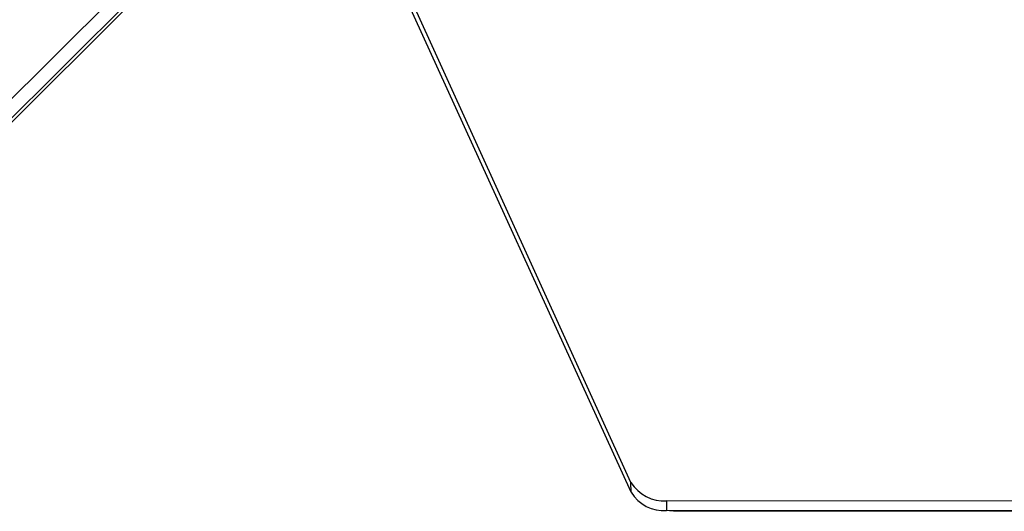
# Model space of a CAD drawing. Header units: millimetres. Extents: x -32 to 320, y 12 to 275.
# Tile 2 of 17: x 144 to 223, y 12 to 52. Entities that reach past the tile are written whole.
import ezdxf

# ---------------------------------------------------------------- set-up
doc = ezdxf.new("R2010")
doc.units = ezdxf.units.MM

msp = doc.modelspace()

# ---------------------------------------------------------------- linework, layer by layer
at = {"color": 7, "linetype": 'Continuous', "lineweight": 25}
for p, q in [((165.032, 67.098), (131.823, 34.045)), ((165.809, 66.319), (132.6, 33.266)), ((192.705, 14.733), (172.364, 59.406)), ((192.706, 13.955), (172.365, 58.628)), ((132.981, 33.257), (155.726, 55.998)), ((192.706, 13.955), (192.705, 14.733)), ((237.155, 13.213), (195.552, 13.264)), ((195.552, 13.264), (195.553, 12.486)), ((237.156, 12.436), (195.553, 12.486)), ((195.78, 12.486), (196.1, 12.473)), ((196.1, 12.473), (237.703, 12.423))]:
    msp.add_line(p, q, dxfattribs=at)
for centre in [(195.33, 16.327), (195.331, 15.549)]:
    msp.add_arc(centre, 3.071, 211.26386, 274.15131, dxfattribs=at)

doc.saveas('drawing.dxf')
